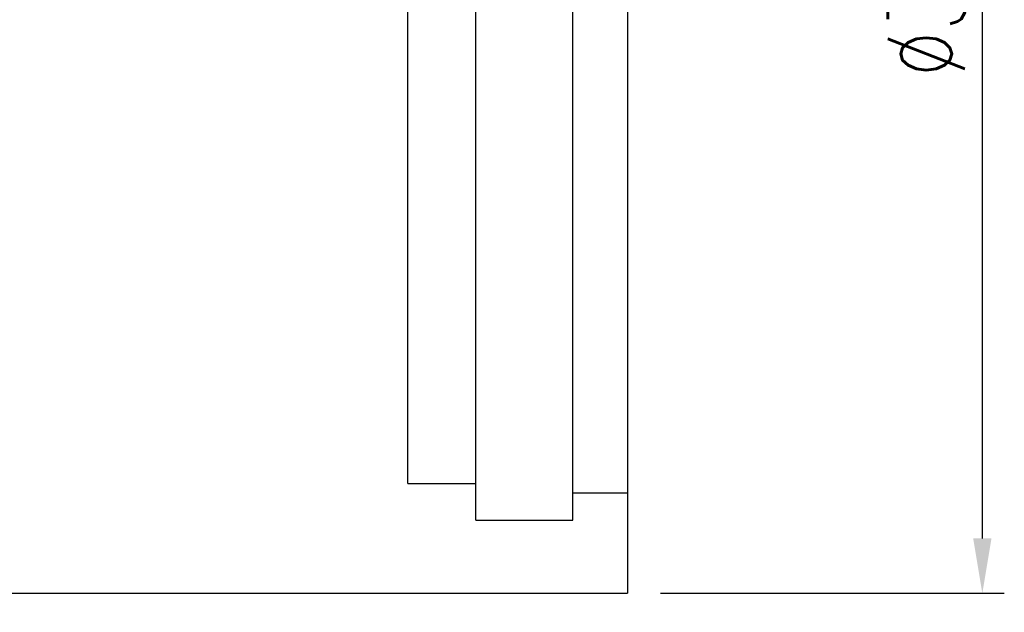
# Model space of a CAD drawing. Header units: millimetres. Extents: x 622 to 758, y 821 to 908.
# Tile 18 of 53: x 731 to 758, y 840 to 856. Entities that reach past the tile are written whole.
import ezdxf
from ezdxf.lldxf.tags import DXFTag

# ---------------------------------------------------------------- set-up
doc = ezdxf.new("R2010")
doc.units = ezdxf.units.MM
doc.header["$LTSCALE"] = 0.1
doc.layers.get('DEFPOINTS').update_dxf_attribs({"linetype": 'CONTINUOUS'})
doc.layers.add('layer 1', color=7, linetype='CONTINUOUS')
doc.styles.add('DIM-7', font='SIMPLEX.shx', dxfattribs={"width": 0.7, "bigfont": 'chineset.shx'})
tags = doc.linetypes.add('DASHED', pattern=[25.72, 12.86, -12.86]).pattern_tags.tags
tags[6:7] = [DXFTag(74, 4), DXFTag(75, 0), DXFTag(340, '0'), DXFTag(46, 0.0), DXFTag(50, 0.0), DXFTag(44, 0.0), DXFTag(45, 0.0)]
tags[4:5] = [DXFTag(74, 4), DXFTag(75, 0), DXFTag(340, '0'), DXFTag(46, 0.0), DXFTag(50, 0.0), DXFTag(44, 0.0), DXFTag(45, 0.0)]
doc.dimstyles.new('CNS', dxfattribs={"dimtxt": 3.5, "dimasz": 2.5, "dimexe": 1, "dimexo": 1.5, "dimgap": 0.09, "dimtad": 0, "dimdsep": 46, "dimtxsty": 'DIM-7', "dimcen": 0.09, "dimclrd": 1, "dimclre": 1, "dimclrt": 4, "dimadec": 0, "dimazin": 0, "dimtfac": 1, "dimtix": 1, "dimtmove": 2, "dimatfit": 3, "dimfxl": 1, "dimtvp": 0.971429, "dimtolj": 1, "dimarcsym": 0})

# ---------------------------------------------------------------- blocks, each defined once
blk = doc.blocks.new('*D7')
at = {"layer": 'DEFPOINTS', "color": 0, "transparency": 16777216}
for p in [(704.904, 840.637), (747.404, 840.637), (747.404, 821.269)]:
    blk.add_point(p, dxfattribs=at)
at = {"layer": 'layer 1', "lineweight": -2, "transparency": 16777216}
for p, q in [((704.904, 839.737), (704.904, 820.669)), ((747.404, 839.737), (747.404, 820.669)), ((706.404, 821.269), (745.904, 821.269))]:
    blk.add_line(p, q, dxfattribs=at)
at = {"layer": 'layer 1', "transparency": 16777216}
for points in [[(706.404, 821.519), (706.404, 821.019), (704.904, 821.269)], [(745.904, 821.519), (745.904, 821.019), (747.404, 821.269)]]:
    blk.add_solid(points, dxfattribs=at)
at = {"layer": 'layer 1', "transparency": 16777216, "insert": (726.154, 822.799), "char_height": 2.1, "attachment_point": 5, "style": 'DIM-7'}
blk.add_mtext('\\A1;42.5', dxfattribs=at)
blk = doc.blocks.new('*D9')
at = {"layer": 'DEFPOINTS', "color": 0, "transparency": 16777216}
for p in [(747.404, 872.637), (747.404, 840.637), (757.091, 840.637)]:
    blk.add_point(p, dxfattribs=at)
at = {"layer": 'layer 1', "lineweight": -2, "transparency": 16777216}
for p, q in [((748.304, 872.637), (757.691, 872.637)), ((757.091, 871.137), (757.091, 842.137)), ((748.304, 840.637), (757.691, 840.637))]:
    blk.add_line(p, q, dxfattribs=at)
at = {"layer": 'layer 1', "transparency": 16777216}
for points in [[(756.841, 871.137), (757.341, 871.137), (757.091, 872.637)], [(756.841, 842.137), (757.341, 842.137), (757.091, 840.637)]]:
    blk.add_solid(points, dxfattribs=at)
at = {"layer": 'layer 1', "transparency": 16777216, "insert": (755.561, 856.637), "char_height": 2.1, "attachment_point": 5, "rotation": 90, "style": 'DIM-7'}
blk.add_mtext('\\A1;%%C32', dxfattribs=at)

msp = doc.modelspace()

# ---------------------------------------------------------------- linework, layer by layer
at = {"layer": 'layer 1', "linetype": 'Continuous'}
for p in [(747.404, 872.637), (725.004, 840.637)]:
    msp.add_line(p, (747.404, 840.637), dxfattribs=at)
at = {"layer": 'layer 1', "linetype": 'DASHED'}
for p, q in [((743.254, 842.637), (743.254, 870.637)), ((745.904, 842.637), (745.904, 870.637)), ((741.404, 843.637), (741.404, 869.637)), ((741.404, 843.637), (743.254, 843.637)), ((745.904, 843.387), (747.404, 843.387)), ((743.254, 842.637), (745.904, 842.637))]:
    msp.add_line(p, q, dxfattribs=at)

# ---------------------------------------------------------------- dimensions: what is measured, and where the dimension line sits
at = {"layer": 'layer 1'}
dim = msp.add_linear_dim(base=(757.091, 840.637), p1=(747.404, 872.637), p2=(747.404, 840.637), angle=90, text='%%C<>', dimstyle='CNS', override={"dimscale": 0.6, "dimgap": 0.8, "dimtad": 1, "dimclrd": 256, "dimclre": 256, "dimclrt": 256, "dimadec": 2, "dimazin": 2, "dimtmove": 1}, dxfattribs=at)
dim.commit()
dim.dimension.update_dxf_attribs({"geometry": '*D9', "text_midpoint": (755.561, 856.637)})
dim = msp.add_linear_dim(base=(747.404, 821.269), p1=(704.904, 840.637), p2=(747.404, 840.637), dimstyle='CNS', override={"dimscale": 0.6, "dimgap": 0.8, "dimtad": 1, "dimclrd": 256, "dimclre": 256, "dimclrt": 256, "dimadec": 2, "dimazin": 2, "dimtmove": 1}, dxfattribs=at)
dim.commit()
dim.dimension.update_dxf_attribs({"geometry": '*D7', "text_midpoint": (726.154, 822.799)})

doc.saveas('drawing.dxf')
